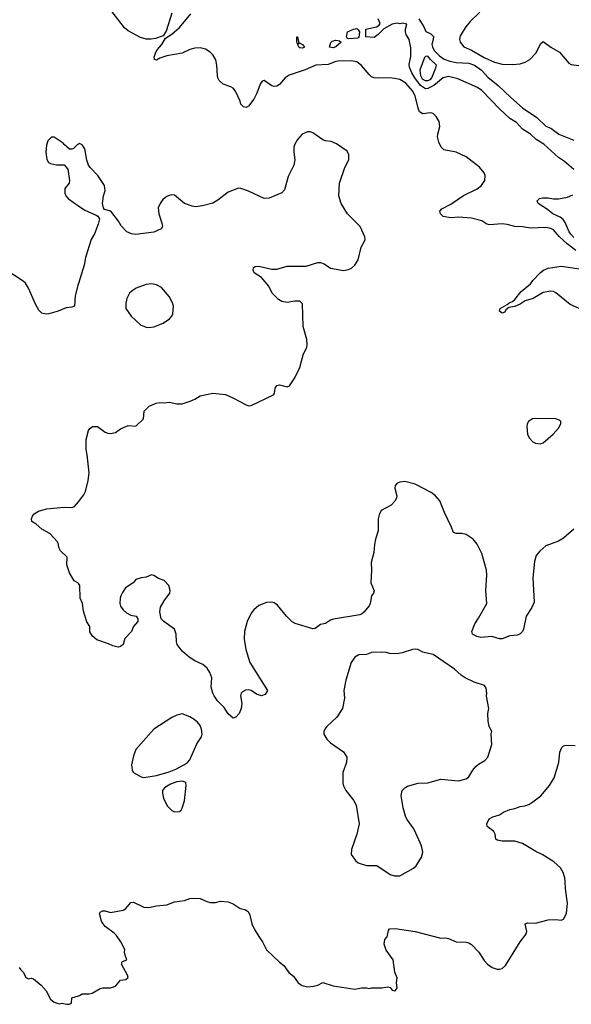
# Model space of a CAD drawing. Header units: inches. Extents: x 1954678 to 2060271, y 904822 to 1016299.
# Tile 70 of 256: x 1999541 to 2003850, y 929042 to 936724. Entities that reach past the tile are written whole.
import ezdxf

# ---------------------------------------------------------------- set-up
doc = ezdxf.new("R2010")
doc.units = ezdxf.units.IN
doc.header["$MEASUREMENT"] = 0
for name, color, linetype in [('B9992', 7, 'Continuous'), ('B9993', 7, 'Continuous'), ('C0902', 7, 'Continuous'), ('C0903', 7, 'Continuous')]:
    doc.layers.add(name, color=color, linetype=linetype)

msp = doc.modelspace()

# ---------------------------------------------------------------- linework, layer by layer
at = {"layer": 'B9992', "color": 5, "elevation": 620}
msp.add_lwpolyline([(1999538.8, 929330), (1999550, 929311.3), (1999571.3, 929290), (1999590, 929252), (1999610, 929242), (1999630, 929244.7), (1999650, 929241), (1999710, 929191), (1999748.1, 929148.1), (1999783.4, 929083.4), (1999810, 929058), (1999850, 929044.7), (1999870, 929051.3), (1999910, 929042), (1999930, 929042), (1999946, 929050), (1999950, 929091.3), (2000000, 929107.9)], dxfattribs=at)
at = {"layer": 'B9993', "color": 5, "elevation": 620}
for points in [[(2000000, 935753.8), (1999990, 935748.7), (1999961.4, 935718.6), (1999950, 935713.2), (1999930, 935713.2), (1999888.7, 935750), (1999882, 935762), (1999810, 935808.7), (1999790, 935808.7), (1999762, 935778), (1999750, 935746), (1999744.9, 935690), (1999753.7, 935633.7), (1999766, 935610), (1999781.4, 935601.4), (1999828.7, 935591.3), (1999890, 935592), (1999918, 935558), (1999930.7, 935470), (1999926.8, 935450), (1999893.2, 935406.8), (1999893.4, 935370), (1999902, 935350), (1999920.7, 935330), (1999970, 935292.7), (2000000, 935272.6)], [(2000000, 934666), (1999994.9, 934650), (1999975.5, 934570), (1999970, 934489), (1999950, 934480.9), (1999904.4, 934475.6), (1999842, 934450), (1999770, 934429.5), (1999747.2, 934427.2), (1999715.3, 934435.3), (1999690, 934459.3), (1999664.7, 934504.7), (1999609.6, 934630), (1999587, 934670), (1999570, 934685.1), (1999410, 934789.4)], [(2000000, 932324.4), (1999995.3, 932330), (1999966, 932346), (1999929.5, 932409.5), (1999909, 932470), (1999911.8, 932530), (1999859.6, 932579.6), (1999846.3, 932606.3), (1999845.1, 932630), (1999838, 932650), (1999776.2, 932716.2), (1999714, 932750), (1999670, 932789.2), (1999635.3, 932810), (1999634, 932830), (1999641.2, 932850), (1999655.3, 932870), (1999688.7, 932890), (1999750, 932908), (1999890, 932922), (1999950, 932919.5), (1999970, 932926), (2000000, 932962.6)]]:
    msp.add_lwpolyline(points, dxfattribs=at)
at = {"layer": 'C0902', "color": 5, "elevation": 620}
msp.add_lwpolyline([(2000000, 929107.9), (2000009.1, 929110.9), (2000030, 929124.7), (2000083.5, 929123.5), (2000108, 929130), (2000170, 929165.5), (2000190, 929170.5), (2000250, 929170.6), (2000290, 929182.8), (2000329, 929230), (2000370, 929235.5), (2000389.3, 929250), (2000383, 929270), (2000338.4, 929350), (2000339, 929370), (2000344.1, 929375.9), (2000378, 929390), (2000365.2, 929425.2), (2000361.2, 929450), (2000364, 929470), (2000332.7, 929530), (2000297.7, 929577.7), (2000278.3, 929598.3), (2000209.4, 929650), (2000192.7, 929670), (2000179.3, 929690), (2000164, 929750), (2000170, 929762), (2000189.2, 929770.8), (2000210, 929770.7), (2000250, 929757.3), (2000350, 929777.3), (2000369.5, 929790.5), (2000410, 929836), (2000430, 929838.8), (2000510, 929799.1), (2000550, 929796.3), (2000610, 929810.7), (2000690, 929818), (2000750, 929840.7), (2000830, 929850.7), (2000870, 929866.8), (2000909.5, 929870.5), (2000950, 929868), (2001002.9, 929842.9), (2001030, 929837.1), (2001070, 929837.1), (2001110, 929845.5), (2001170, 929842), (2001210, 929824.9), (2001264.7, 929790), (2001301.1, 929781.1), (2001325.5, 929765.5), (2001338, 929738), (2001355.5, 929670), (2001372.7, 929630), (2001408.5, 929570), (2001439.3, 929530), (2001470, 929466.8), (2001570, 929371), (2001605.2, 929345.2), (2001642.8, 929290), (2001681.1, 929261.1), (2001716, 929210), (2001748.1, 929188.1), (2001790, 929178.8), (2001835.5, 929184.5), (2001869.1, 929190.9), (2001910, 929211.3), (2001990, 929187.3), (2002158.6, 929161.4), (2002210, 929171), (2002250, 929171), (2002270, 929166), (2002290, 929171.3), (2002370, 929171.3), (2002418, 929178), (2002434, 929174), (2002450, 929152), (2002470, 929146), (2002478, 929150), (2002488.7, 929170), (2002485.2, 929210), (2002488.7, 929248.7), (2002472.9, 929292.9), (2002458, 929390), (2002403.6, 929463.6), (2002389.2, 929510.8), (2002393.2, 929546.8), (2002411.9, 929568.1), (2002422.7, 929617.3), (2002430, 929630.5), (2002473.7, 929633.7), (2002630, 929610.3), (2002830, 929558.4), (2002870, 929560.4), (2002890, 929556.4), (2002950, 929528.8), (2003030, 929526.4), (2003050, 929521.6), (2003070, 929508), (2003127.7, 929450), (2003170, 929384), (2003194.7, 929354.7), (2003231, 929330), (2003270, 929317), (2003290, 929315.8), (2003310, 929320.4), (2003335.7, 929344.3), (2003449.6, 929530), (2003493.5, 929586.5), (2003501.5, 929610), (2003490, 929670.6), (2003510, 929678), (2003570, 929676), (2003670, 929700.5), (2003730, 929704), (2003770, 929698.8), (2003790, 929706.8), (2003811.8, 929750), (2003819.5, 929830), (2003804.1, 929944.1), (2003801.1, 930000)], dxfattribs=at)
at = {"layer": 'C0903', "color": 5}
for points, elevation in [([(2000730, 936776), (2000684.9, 936635.1), (2000662.4, 936597.6), (2000602.7, 936577.3), (2000568.5, 936571.5), (2000530, 936571.9), (2000484.3, 936584.3), (2000390, 936637.2), (2000359.7, 936659.7), (2000265, 936785)], 580), ([(2003884.4, 934924.4), (2003816.6, 934976.6), (2003754.1, 935034.1), (2003710, 935085), (2003690, 935095.8), (2003650, 935101.9), (2003530, 935098.5), (2003470, 935108.7), (2003410, 935109.8), (2003350, 935125.7), (2003310.9, 935130.9), (2003210, 935123.1), (2003190, 935129.8), (2003150, 935155.9), (2003070, 935177), (2002970, 935182.8), (2002910, 935178.2), (2002849.5, 935190), (2002827.6, 935210), (2002822, 935230), (2002839.3, 935250), (2002910, 935285.7), (2003008.5, 935351.5), (2003114.9, 935405.1), (2003149.5, 935430), (2003175.1, 935470), (2003177, 935510), (2003169.4, 935530), (2003133.9, 935573.9), (2003030, 935655.1), (2002950, 935692), (2002855.3, 935710), (2002832.7, 935730), (2002814.5, 935770), (2002806, 935810), (2002806.3, 935830), (2002823, 935890), (2002817.6, 935930), (2002793.6, 935970), (2002770, 935991.5), (2002750, 935997.4), (2002690, 935991.1), (2002664.9, 936004.9), (2002652.9, 936032.9), (2002631.6, 936130), (2002609.2, 936170), (2002558.7, 936230), (2002510, 936256.6), (2002470, 936266.9), (2002428.7, 936271.3), (2002347.2, 936267.2), (2002310, 936269.7), (2002290, 936279.1), (2002270, 936296.4), (2002210, 936366.6), (2002174.9, 936394.9), (2002130, 936403.2), (2002030, 936400.7), (2002010, 936397.3), (2001950, 936374.5), (2001854, 936370), (2001770, 936333.8), (2001647.5, 936292.5), (2001614.6, 936270), (2001570, 936219.5), (2001550, 936205.6), (2001530, 936204.2), (2001510, 936209.7), (2001450, 936249.4), (2001435.5, 936244.5), (2001419.3, 936220.7), (2001392.6, 936150), (2001370, 936105.1), (2001330, 936049.6), (2001310, 936039.5), (2001290, 936044.5), (2001270, 936065.2), (2001263, 936090), (2001226.7, 936166.7), (2001210, 936189.6), (2001190, 936201.1), (2001130, 936222.6), (2001100.5, 936250), (2001089.7, 936270), (2001085.7, 936290), (2001081.7, 936370), (2001074.7, 936410), (2001049.5, 936450), (2001029.4, 936470), (2000993.8, 936493.8), (2000950, 936506.2), (2000910, 936503.1), (2000870, 936492.9), (2000810, 936463.7), (2000690, 936442.3), (2000635.3, 936424.7), (2000610, 936409.6), (2000594.6, 936414.6), (2000592.9, 936432.9), (2000605.1, 936470), (2000615.8, 936490), (2000651.1, 936530), (2000680.4, 936579.6), (2000730, 936610.4), (2000790, 936663.1), (2000878, 936770)], 580), ([(2003870, 935555.8), (2003797.7, 935617.7), (2003749.4, 935650), (2003634.2, 935754.2), (2003575.3, 935790), (2003530.5, 935830.5), (2003470, 935870.9), (2003421.5, 935921.5), (2003370, 935954.8), (2003289.7, 936030), (2003151.4, 936171.4), (2003116.5, 936196.5), (2002962.6, 936262.6), (2002890, 936281.4), (2002849.5, 936270.5), (2002775.6, 936210), (2002730, 936188.5), (2002710, 936186), (2002673.3, 936210), (2002626.7, 936270), (2002604, 936310), (2002587, 936353), (2002583.7, 936376.3), (2002596.5, 936436.5), (2002595.5, 936504.5), (2002583.7, 936570), (2002560.7, 936610), (2002555.1, 936630), (2002554, 936650), (2002566, 936690), (2002530, 936697.2), (2002510, 936692.3), (2002490, 936697), (2002450, 936689.6), (2002386.3, 936653.7), (2002342, 936610), (2002310, 936586.2), (2002246, 936590), (2002244, 936650), (2002328, 936670), (2002350, 936681), (2002356, 936696), (2002342, 936730)], 560), ([(2002659, 936730), (2002696.9, 936670), (2002712.7, 936632.7), (2002753.9, 936613.9), (2002772.7, 936592.7), (2002771.7, 936570), (2002761.3, 936530), (2002766, 936510), (2002782.3, 936482.3), (2002821.7, 936441.7), (2002856.3, 936416.3), (2002900.7, 936400.7), (2002950, 936391.7), (2003050, 936385.4), (2003094.7, 936370), (2003149.2, 936330), (2003197.3, 936277.3), (2003279.6, 936210), (2003376.4, 936116.4), (2003470, 936037.1), (2003581, 935961), (2003650, 935894), (2003690, 935877.1), (2003751.5, 935831.5), (2003870, 935783.5)], 560), ([(2003135.6, 936784.4), (2003059.7, 936710), (2003025.8, 936670), (2002981.1, 936598.9), (2002975.6, 936570), (2002980.9, 936550), (2003010, 936513.4), (2003070, 936486.4), (2003170, 936429), (2003250, 936392.4), (2003310, 936378.4), (2003390, 936374.3), (2003450, 936380.3), (2003490, 936393.4), (2003526.9, 936413.1), (2003574.5, 936465.5), (2003610, 936536.3), (2003630, 936554.9), (2003690.4, 936510), (2003758, 936470), (2003830, 936384.9), (2003850, 936373.7), (2003910, 936367.6)], 580), ([(2000000, 932962.6), (2000043.9, 933016.1), (2000055.8, 933044.2), (2000076.4, 933130), (2000083.1, 933190), (2000069.7, 933329.7), (2000061.3, 933370), (2000060.7, 933450), (2000080.1, 933519.9), (2000090, 933536), (2000110, 933551), (2000150, 933550.8), (2000210, 933506.8), (2000230, 933498.8), (2000250, 933496), (2000290, 933504.7), (2000329.1, 933530.9), (2000390, 933558), (2000450, 933552), (2000508.7, 933610), (2000514, 933670), (2000552.1, 933707.9), (2000606.3, 933733.7), (2000630, 933738.8), (2000670, 933734.8), (2000710, 933741), (2000770, 933726), (2000810, 933726), (2000872.9, 933747.1), (2000910, 933764.7), (2000950, 933790.8), (2001050, 933811.3), (2001150, 933799.1), (2001212.1, 933772.1), (2001310, 933718.4), (2001330, 933712.2), (2001350, 933714), (2001522.7, 933797.3), (2001531.8, 933808.2), (2001538, 933850), (2001550, 933870.8), (2001570, 933876.3), (2001630, 933859.1), (2001650, 933866.8), (2001689.5, 933930), (2001729.6, 934010.4), (2001755.8, 934110), (2001783.5, 934170), (2001787.7, 934190), (2001784.1, 934230), (2001754.8, 934330), (2001750, 934508.7), (2001730, 934527), (2001690, 934527.8), (2001630, 934518.7), (2001590, 934526.3), (2001562, 934542), (2001512.6, 934590), (2001486.5, 934646.5), (2001430, 934713.2), (2001374, 934750), (2001365.2, 934770), (2001369, 934790), (2001381.5, 934798.5), (2001410, 934800.5), (2001510, 934778), (2001550, 934777.1), (2001630, 934800.4), (2001779, 934801), (2001870, 934828.9), (2001890, 934830.3), (2001918.9, 934818.9), (2001970, 934784.9), (2002070, 934768.8), (2002110, 934774.4), (2002133.4, 934786.6), (2002158.4, 934810), (2002185.1, 934850), (2002209.3, 934950), (2002233.2, 934990), (2002239, 935010), (2002237.2, 935030), (2002201.2, 935110), (2002102.9, 935210), (2002051.8, 935290), (2002034, 935350), (2002040.7, 935450), (2002080.9, 935570), (2002112.3, 935630), (2002112.7, 935670), (2002099.5, 935699.5), (2002016.6, 935756.6), (2001973.1, 935773.1), (2001930, 935778.7), (2001910, 935786), (2001830, 935842), (2001810, 935848.7), (2001790, 935848.7), (2001770, 935842), (2001748.7, 935830), (2001710.4, 935790), (2001690, 935753.2), (2001684, 935730), (2001682.7, 935690), (2001690.3, 935630), (2001682.7, 935590), (2001638, 935502), (2001610, 935398), (2001590, 935374), (2001490, 935331), (2001450, 935328.6), (2001330, 935387.3), (2001270, 935408.3), (2001250, 935409.7), (2001170, 935379.1), (2001090, 935316.4), (2001050, 935294), (2000970, 935271.1), (2000915.8, 935264.2), (2000890, 935268.6), (2000829.8, 935289.8), (2000750, 935355.1), (2000730, 935358), (2000710, 935352.8), (2000690, 935344.7), (2000659.2, 935320.8), (2000638.3, 935290), (2000624.2, 935255.8), (2000627.9, 935210), (2000654.3, 935130), (2000656.5, 935110), (2000647.3, 935092.7), (2000590, 935067.3), (2000450, 935047.4), (2000413.7, 935053.7), (2000379.3, 935070), (2000335.1, 935115.1), (2000312.7, 935152.7), (2000253.2, 935230), (2000204.7, 935244.7), (2000197.2, 935257.2), (2000189.3, 935290), (2000196.2, 935350), (2000209.4, 935390), (2000205.1, 935430), (2000152.3, 935510), (2000091.6, 935571.6), (2000079.3, 935590), (2000067.2, 935627.2), (2000050, 935718), (2000030, 935748.7), (2000010, 935759), (2000000, 935753.8)], 620), ([(2003870, 935026.2), (2003845.7, 935050), (2003833.3, 935070), (2003801.6, 935141.6), (2003785.1, 935165.1), (2003763.1, 935183.1), (2003704.7, 935210), (2003662.9, 935242.9), (2003590, 935289.3), (2003584, 935310), (2003602, 935330), (2003624.7, 935335.3), (2003670, 935335.8), (2003710, 935328), (2003750, 935326.7), (2003820.8, 935339.2), (2003861, 935359)], 560), ([(2000000, 935272.6), (2000050, 935239.1), (2000139.1, 935199.1), (2000150.9, 935190.9), (2000164, 935170), (2000155.5, 935130), (2000125.9, 935054.1), (2000100.3, 935010), (2000054.9, 934870), (2000046, 934810), (2000000, 934666)], 620), ([(2003930, 934463.5), (2003842, 934502), (2003730, 934592.4), (2003710, 934603.1), (2003690, 934606.2), (2003630, 934596.4), (2003553, 934550), (2003490.2, 934529.8), (2003450, 934503.8), (2003410, 934486.8), (2003361.6, 934478.4), (2003339.8, 934460.2), (2003330, 934442.7), (2003310, 934435.3), (2003289.2, 934450), (2003295.3, 934470), (2003350, 934501), (2003365.1, 934514.9), (2003390, 934524.9), (2003410, 934541.6), (2003457.3, 934602.7), (2003530, 934663), (2003550, 934690.4), (2003610, 934753), (2003632.7, 934770), (2003670, 934787), (2003770, 934801.6), (2003950, 934774.9)], 580), ([(2003870.6, 932750), (2003790, 932679.3), (2003750, 932655.1), (2003650, 932618.4), (2003602.9, 932577.1), (2003576, 932544), (2003562, 932498), (2003550.2, 932370), (2003559.5, 932180.5), (2003542, 932138), (2003497.1, 932070), (2003477.1, 931970), (2003468.4, 931951.6), (2003450, 931933.2), (2003430, 931922.7), (2003370, 931916.2), (2003310, 931894), (2003290, 931894), (2003230, 931911.8), (2003144.1, 931904.1), (2003112.1, 931912.1), (2003078, 931930), (2003073.2, 931950), (2003095.6, 932010), (2003126.3, 932053.7), (2003189.8, 932170.2), (2003182.7, 932270), (2003189.9, 932390), (2003187.1, 932430), (2003150, 932559), (2003113.4, 932633.4), (2003082.7, 932670), (2003030, 932706.6), (2002994.8, 932714.8), (2002950, 932716), (2002930, 932724), (2002912.7, 932770), (2002858.6, 932878.6), (2002822, 932970), (2002789.3, 933010), (2002754.1, 933034.2), (2002630, 933100.5), (2002550, 933120.9), (2002510, 933117.2), (2002490, 933109), (2002474.8, 933090), (2002470.8, 933070), (2002487.3, 933010), (2002484, 932990), (2002472.5, 932967.5), (2002443.1, 932936.9), (2002365.9, 932894.1), (2002350, 932862), (2002342.6, 932830), (2002342.6, 932737.4), (2002321.6, 932670), (2002312.7, 932630), (2002307.5, 932567.5), (2002286.4, 932490), (2002290.4, 932430), (2002284.9, 932330), (2002310.6, 932269.4), (2002306, 932250), (2002290, 932228), (2002279.3, 932170), (2002270.4, 932150), (2002230, 932100.9), (2002210, 932085.1), (2002198, 932082), (2001993.3, 932046.7), (2001970, 932038.4), (2001930, 932012), (2001890, 932006.6), (2001850, 931973.2), (2001830, 931972.7), (2001693.7, 932013.7), (2001670, 932026.9), (2001626.6, 932070), (2001556.2, 932156.2), (2001530, 932175.1), (2001510, 932180.9), (2001470, 932178), (2001410, 932154), (2001370, 932120.7), (2001350, 932094), (2001317.7, 932030), (2001297.3, 931950), (2001294.9, 931890), (2001308, 931810), (2001340.3, 931710), (2001478, 931490), (2001459.8, 931460.2), (2001430.8, 931449.2), (2001390, 931460.9), (2001350, 931489.3), (2001330, 931495.1), (2001306, 931494), (2001281.1, 931478.9), (2001271, 931470), (2001266.8, 931450), (2001277.3, 931390), (2001270.7, 931350), (2001254.8, 931310), (2001230, 931282), (2001210, 931275.3), (2001190, 931289), (2001170, 931309.2), (2001138.3, 931358.3), (2001085.6, 931410), (2001059.5, 931450), (2001049.6, 931470), (2001037.2, 931517.2), (2001041.6, 931590), (2001027.6, 931630), (2001005.7, 931665.7), (2000972.3, 931692.2), (2000910, 931721.3), (2000864.5, 931750), (2000810, 931797), (2000771.8, 931850), (2000765.6, 931870), (2000763.7, 931930), (2000750, 931968.7), (2000667.7, 932027.7), (2000646, 932050), (2000636, 932104), (2000640.2, 932139.8), (2000669.4, 932190.6), (2000713.2, 932250), (2000717.2, 932270), (2000705.2, 932310), (2000669.5, 932349.5), (2000625.1, 932365.1), (2000590, 932388.7), (2000570, 932394), (2000530, 932374), (2000490, 932369.4), (2000450, 932356), (2000427.3, 932330), (2000368.5, 932291.5), (2000344.1, 932255.9), (2000330.8, 932230), (2000327.3, 932210), (2000324, 932170), (2000328.3, 932148.3), (2000350, 932118.8), (2000376.1, 932096.1), (2000410, 932079.1), (2000452, 932070), (2000464.7, 932050), (2000464.7, 932030), (2000430.7, 931989.3), (2000414.8, 931950), (2000363.8, 931896.2), (2000350, 931848.7), (2000330, 931834), (2000310, 931828), (2000270, 931838), (2000234.6, 931854.6), (2000144.7, 931884.7), (2000110, 931915.3), (2000090, 931948), (2000089.1, 931989.1), (2000066.3, 932026.3), (2000040.9, 932110), (2000032, 932170), (2000015.1, 932210), (2000012, 932310), (2000000, 932324.4)], 620), ([(2003801.1, 930000), (2003799.5, 930030), (2003786.6, 930070), (2003765.8, 930105.8), (2003712.9, 930152.9), (2003622.7, 930210), (2003573.9, 930233.9), (2003470, 930295.6), (2003410, 930314), (2003310, 930314), (2003270, 930323.7), (2003261.2, 930330), (2003255.1, 930370), (2003245.2, 930390), (2003193.2, 930430), (2003189.3, 930450), (2003209.2, 930490), (2003236.2, 930503.8), (2003290, 930520.5), (2003319.6, 930540.4), (2003370, 930563), (2003408, 930570), (2003450, 930584.9), (2003488, 930590), (2003518.3, 930601.7), (2003550, 930620.7), (2003611.3, 930668.7), (2003680.9, 930750), (2003716, 930810), (2003751.6, 930930), (2003761.3, 931010), (2003774.9, 931045.1), (2003790, 931059.1), (2003810, 931063.8), (2003878.9, 931061.1)], 620)]:
    msp.add_lwpolyline(points, dxfattribs=dict(at, elevation=elevation))
for points, elevation in [([(2002110, 936575.3), (2002100.2, 936580.2), (2002095.3, 936590), (2002102, 936630), (2002148.5, 936651.5), (2002174.9, 936654.9), (2002186.4, 936646.4), (2002196.3, 936630), (2002190, 936586), (2002179.8, 936580.2), (2002150, 936577.2)], 560), ([(2001721, 936541), (2001730, 936541), (2001750, 936530.7), (2001766.8, 936510), (2001750, 936503.5), (2001730, 936504.4), (2001720.7, 936510), (2001715.3, 936530), (2001718, 936538), (2001710, 936538), (2001705.6, 936554.4), (2001706, 936590), (2001710.7, 936590)], 560), ([(2001990, 936505.7), (2001962, 936510), (2001972.7, 936547.3), (2001982, 936558), (2002010, 936564.9), (2002039.3, 936559.3), (2002052, 936550), (2002010, 936512.7)], 560), ([(2002730, 936439.6), (2002710, 936437.6), (2002703.7, 936430), (2002665.7, 936330), (2002671.8, 936290), (2002684.2, 936264.2), (2002709.2, 936249.2), (2002730, 936248.9), (2002750, 936258), (2002760.7, 936270), (2002792.7, 936350), (2002796, 936370), (2002750, 936414)], 560), ([(2000570, 934662.4), (2000530, 934659.6), (2000450.3, 934629.7), (2000418.8, 934610), (2000398.8, 934590), (2000378.8, 934550), (2000370.8, 934510), (2000371, 934470), (2000411, 934410), (2000483.9, 934343.9), (2000530, 934324.9), (2000550, 934323.1), (2000590, 934328.7), (2000663.3, 934356.7), (2000712.3, 934390), (2000729.5, 934410), (2000737, 934430), (2000743.7, 934490), (2000736.1, 934516.1), (2000710, 934565.2), (2000650, 934636.2), (2000610, 934656.3)], 640), ([(2003570, 933613.7), (2003546.8, 933610), (2003516.3, 933590), (2003504.9, 933570), (2003503, 933550), (2003507.7, 933490), (2003522, 933462), (2003550, 933430.8), (2003570, 933419.1), (2003605.6, 933414.4), (2003630, 933422.8), (2003709, 933490), (2003750, 933538), (2003768.7, 933570), (2003768.7, 933590), (2003758.6, 933598.6), (2003730, 933609.2)], 620), ([(2002633.1, 931813.1), (2002610, 931811.5), (2002530, 931783.6), (2002490, 931775.6), (2002430, 931778.4), (2002406, 931786), (2002370, 931789.6), (2002290, 931786), (2002250, 931772.6), (2002190, 931767.8), (2002159.1, 931750), (2002130.3, 931709.7), (2002088.4, 931570), (2002074.4, 931490), (2002077.6, 931430), (2002063.8, 931350), (2002018.6, 931281.4), (2001941.6, 931210), (2001925.5, 931190), (2001917.1, 931170), (2001917.1, 931150), (2001939.3, 931110), (2001970, 931082), (2002070.9, 931010.9), (2002096.5, 930970), (2002094.9, 930930), (2002064.2, 930850), (2002064.2, 930770), (2002070, 930746.8), (2002088.7, 930710), (2002150, 930635.5), (2002170, 930594.8), (2002192.2, 930450), (2002175.8, 930370), (2002134, 930250), (2002130.7, 930210), (2002163.4, 930163.4), (2002185.8, 930145.8), (2002250, 930125.5), (2002330, 930124.9), (2002435.5, 930055.5), (2002470, 930044), (2002510, 930044), (2002616.2, 930103.8), (2002637.5, 930122.5), (2002679, 930190), (2002689.2, 930230), (2002678.6, 930278.6), (2002636.6, 930376.6), (2002619.3, 930410), (2002566.5, 930486.5), (2002556.2, 930510), (2002535.6, 930575.6), (2002520.7, 930670), (2002529, 930710), (2002550, 930731), (2002570, 930742.8), (2002652.7, 930767.3), (2002730, 930770.5), (2002830, 930797.6), (2002970, 930786), (2003030, 930800.5), (2003050, 930817.3), (2003080.7, 930870), (2003103.3, 930896.7), (2003124.4, 930915.6), (2003175.1, 930944.9), (2003198, 930970), (2003229.2, 931070), (2003225.2, 931150), (2003228.7, 931170), (2003209, 931210), (2003201.2, 931250), (2003199, 931310), (2003205.2, 931350), (2003186.8, 931446.8), (2003189.3, 931470.7), (2003184.5, 931510), (2003172.3, 931530), (2003090, 931554.5), (2003021.2, 931590), (2002990, 931609.5), (2002937.6, 931657.6), (2002770, 931772.4), (2002710, 931783.6), (2002689, 931790), (2002650, 931811.6)], 640), ([(2000810, 931309.2), (2000770, 931299.3), (2000730, 931280.9), (2000590, 931189.5), (2000450, 931029.2), (2000430, 930982), (2000414.9, 930910), (2000419.3, 930870), (2000430, 930850.8), (2000490, 930816.3), (2000510, 930812.7), (2000610, 930828.1), (2000710, 930855.8), (2000762.1, 930877.9), (2000830, 930913), (2000853.3, 930930), (2000869.8, 930950), (2000926.1, 931073.9), (2000960.5, 931130), (2000966.3, 931150), (2000962.4, 931190), (2000950, 931217.2), (2000930, 931242.7), (2000904.8, 931264.8), (2000870, 931285.2)], 640), ([(2000810, 930782), (2000770, 930777.8), (2000720.4, 930759.6), (2000673, 930730), (2000656.3, 930710), (2000656.3, 930690), (2000665.5, 930650), (2000693.4, 930590), (2000730, 930553.4), (2000750, 930544.9), (2000790, 930546), (2000803.2, 930556.8), (2000810, 930571.3), (2000827.8, 930630), (2000842, 930750), (2000839.3, 930770), (2000834.7, 930774.7)], 640)]:
    msp.add_lwpolyline(points, close=True, dxfattribs=dict(at, elevation=elevation))

doc.saveas('drawing.dxf')
